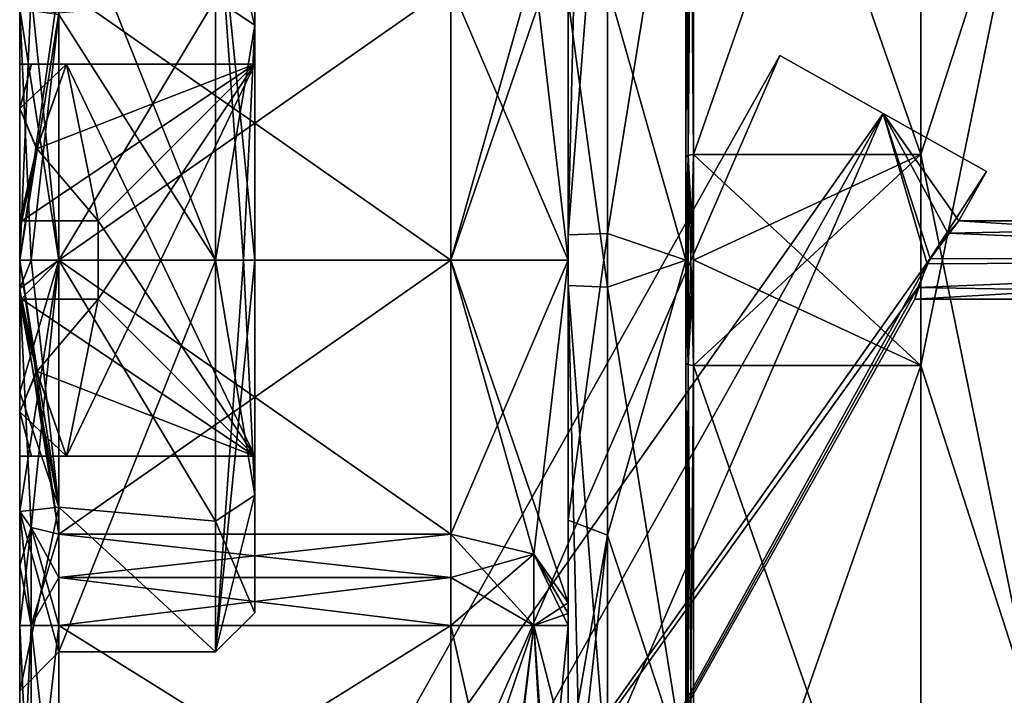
# Model space of a CAD drawing. Extents: x -23 to 700, y -1999 to -1.
# Tile 151 of 224: x -23.1 to -10.54, y -33.55 to -24.93. Entities that reach past the tile are written whole.
import ezdxf

# ---------------------------------------------------------------- set-up
doc = ezdxf.new("R2010")
doc.units = 0
doc.header["$LTSCALE"] = 5.485125
for name, color, linetype in [('1089', 7, 'CONTINUOUS'), ('1090', 7, 'CONTINUOUS'), ('1091', 7, 'CONTINUOUS'), ('1095', 7, 'CONTINUOUS'), ('1096', 7, 'CONTINUOUS'), ('1097', 7, 'CONTINUOUS'), ('1098', 7, 'CONTINUOUS'), ('1100', 7, 'CONTINUOUS'), ('1101', 7, 'CONTINUOUS'), ('1103', 7, 'CONTINUOUS'), ('1104', 7, 'CONTINUOUS'), ('1105', 7, 'CONTINUOUS'), ('1106', 7, 'CONTINUOUS'), ('1107', 7, 'CONTINUOUS'), ('1108', 7, 'CONTINUOUS'), ('1109', 7, 'CONTINUOUS'), ('1114', 7, 'CONTINUOUS'), ('1115', 7, 'CONTINUOUS'), ('1118', 7, 'CONTINUOUS'), ('1119', 7, 'CONTINUOUS'), ('1120', 7, 'CONTINUOUS'), ('1121', 7, 'CONTINUOUS'), ('1122', 7, 'CONTINUOUS'), ('1123', 7, 'CONTINUOUS'), ('1126', 7, 'CONTINUOUS'), ('1127', 7, 'CONTINUOUS'), ('1128', 7, 'CONTINUOUS'), ('1131', 7, 'CONTINUOUS'), ('1137', 7, 'CONTINUOUS'), ('1141', 7, 'CONTINUOUS'), ('1142', 7, 'CONTINUOUS'), ('1143', 7, 'CONTINUOUS'), ('1148', 7, 'CONTINUOUS'), ('1149', 7, 'CONTINUOUS'), ('1150', 7, 'CONTINUOUS'), ('1151', 7, 'CONTINUOUS'), ('1152', 7, 'CONTINUOUS'), ('1157', 7, 'CONTINUOUS'), ('1158', 7, 'CONTINUOUS'), ('1159', 7, 'CONTINUOUS'), ('1160', 7, 'CONTINUOUS'), ('1161', 7, 'CONTINUOUS'), ('1162', 7, 'CONTINUOUS'), ('1163', 7, 'CONTINUOUS'), ('1164', 7, 'CONTINUOUS'), ('1165', 7, 'CONTINUOUS'), ('1166', 7, 'CONTINUOUS'), ('1171', 7, 'CONTINUOUS'), ('1172', 7, 'CONTINUOUS'), ('1173', 7, 'CONTINUOUS'), ('1180', 7, 'CONTINUOUS'), ('1182', 7, 'CONTINUOUS'), ('1183', 7, 'CONTINUOUS'), ('1187', 7, 'CONTINUOUS'), ('1188', 7, 'CONTINUOUS'), ('1189', 7, 'CONTINUOUS'), ('1194', 7, 'CONTINUOUS'), ('1195', 7, 'CONTINUOUS')]:
    doc.layers.add(name, color=color, linetype=linetype)

msp = doc.modelspace()

# ---------------------------------------------------------------- linework, layer by layer
at = {"layer": '1089', "color": 7, "linetype": 'CONTINUOUS'}
for points in [[(-23.1, -31.898, 4.12), (-23.1, -31.206, 4.469), (-23.1, -33.5, -0.001), (-23.1, -31.898, 4.12)], [(-23.1, -31.206, -4.469), (-23.1, -31.898, -4.12), (-23.1, -33.5, -0.001), (-23.1, -31.206, -4.469)], [(-23.1, -32.664, 4), (-23.1, -31.898, 4.12), (-23.1, -33.5, -0.001), (-23.1, -32.664, 4)], [(-23.1, -31.898, -4.12), (-23.1, -32.664, -4), (-23.1, -33.5, -0.001), (-23.1, -31.898, -4.12)], [(-23.1, -35.782, 4), (-23.1, -32.664, 4), (-23.1, -35.782, -4), (-23.1, -35.782, 4)], [(-23.1, -35.782, -4), (-23.1, -32.664, 4), (-23.1, -33.5, -0.001), (-23.1, -35.782, -4)], [(-23.1, -32.664, -4), (-23.1, -35.782, -4), (-23.1, -33.5, -0.001), (-23.1, -32.664, -4)]]:
    msp.add_3dface(points, dxfattribs=at)
at = {"layer": '1090', "color": 7, "linetype": 'CONTINUOUS'}
for points in [[(-10.1, -22, -10.392), (-10.1, -34, -10.392), (-11.6, -26.653, -11.924), (-10.1, -22, -10.392)], [(-11.6, -22, -10.392), (-10.1, -22, -10.392), (-11.6, -26.653, -11.924), (-11.6, -22, -10.392)], [(-14.5, -26.653, -11.924), (-11.6, -26.653, -11.924), (-11.6, -29.347, -11.924), (-14.5, -26.653, -11.924)], [(-14.5, -27.998, -12), (-14.5, -26.653, -11.924), (-11.6, -29.347, -11.924), (-14.5, -27.998, -12)], [(-11.6, -26.653, -11.924), (-10.1, -34, -10.392), (-11.6, -29.347, -11.924), (-11.6, -26.653, -11.924)], [(-14.5, -29.347, -11.924), (-14.5, -27.998, -12), (-11.6, -29.347, -11.924), (-14.5, -29.347, -11.924)], [(-11.6, -29.347, -11.924), (-10.1, -34, -10.392), (-11.6, -34, -10.392), (-11.6, -29.347, -11.924)]]:
    msp.add_3dface(points, dxfattribs=at)
at = {"layer": '1091', "color": 7, "linetype": 'CONTINUOUS'}
for points in [[(-11.6, -26.653, 11.924), (-11.6, -29.347, 11.924), (-10.1, -22, 10.392), (-11.6, -26.653, 11.924)], [(-10.1, -22, 10.392), (-11.6, -29.347, 11.924), (-10.1, -34, 10.392), (-10.1, -22, 10.392)], [(-11.6, -22, 10.392), (-11.6, -26.653, 11.924), (-10.1, -22, 10.392), (-11.6, -22, 10.392)], [(-14.5, -29.347, 11.924), (-11.6, -29.347, 11.924), (-11.6, -26.653, 11.924), (-14.5, -29.347, 11.924)], [(-14.5, -28.002, 12), (-14.5, -29.347, 11.924), (-11.6, -26.653, 11.924), (-14.5, -28.002, 12)], [(-14.5, -26.653, 11.924), (-14.5, -28.002, 12), (-11.6, -26.653, 11.924), (-14.5, -26.653, 11.924)], [(-11.6, -29.347, 11.924), (-11.6, -34, 10.392), (-10.1, -34, 10.392), (-11.6, -29.347, 11.924)]]:
    msp.add_3dface(points, dxfattribs=at)
at = {"layer": '1095', "color": 7, "linetype": 'CONTINUOUS'}
for points in [[(-14.6, -21.459, 6.541), (-14.6, -28, 9.25), (-14.6, -18.414, 7.052), (-14.6, -21.459, 6.541)], [(-14.6, -18.414, 7.052), (-14.6, -28, 9.25), (-14.6, -29.315, 11.827), (-14.6, -18.414, 7.052)], [(-14.6, -26.685, 11.827), (-14.6, -18.414, 7.052), (-14.6, -29.315, 11.827), (-14.6, -26.685, 11.827)], [(-14.6, -28, -9.25), (-14.6, -21.459, -6.541), (-14.6, -18.415, -7.052), (-14.6, -28, -9.25)], [(-14.6, -26.685, -11.827), (-14.6, -28, -9.25), (-14.6, -18.415, -7.052), (-14.6, -26.685, -11.827)], [(-14.6, -37.586, -7.052), (-14.6, -28, -9.25), (-14.6, -26.685, -11.827), (-14.6, -37.586, -7.052)], [(-14.6, -29.315, -11.827), (-14.6, -37.586, -7.052), (-14.6, -26.685, -11.827), (-14.6, -29.315, -11.827)], [(-14.6, -27.999, -11.9), (-14.6, -29.315, -11.827), (-14.6, -26.685, -11.827), (-14.6, -27.999, -11.9)], [(-14.6, -28.001, 11.9), (-14.6, -26.685, 11.827), (-14.6, -29.315, 11.827), (-14.6, -28.001, 11.9)], [(-14.6, -34.541, -6.541), (-14.6, -28, -9.25), (-14.6, -37.586, -7.052), (-14.6, -34.541, -6.541)], [(-14.6, -28, 9.25), (-14.6, -34.541, 6.541), (-14.6, -37.586, 7.052), (-14.6, -28, 9.25)], [(-14.6, -29.315, 11.827), (-14.6, -28, 9.25), (-14.6, -37.586, 7.052), (-14.6, -29.315, 11.827)]]:
    msp.add_3dface(points, dxfattribs=at)
at = {"layer": '1096', "color": 7, "linetype": 'CONTINUOUS'}
for points in [[(-15.6, -27.661, 9.244), (-14.6, -21.459, 6.541), (-15.6, -21.267, 6.343), (-15.6, -27.661, 9.244)], [(-14.6, -28, 9.25), (-14.6, -21.459, 6.541), (-15.6, -27.661, 9.244), (-14.6, -28, 9.25)], [(-15.6, -31.51, 8.558), (-14.6, -28, 9.25), (-15.6, -27.661, 9.244), (-15.6, -31.51, 8.558)], [(-14.6, -34.541, 6.541), (-14.6, -28, 9.25), (-15.6, -31.51, 8.558), (-14.6, -34.541, 6.541)], [(-15.6, -34.733, 6.343), (-14.6, -34.541, 6.541), (-15.6, -31.51, 8.558), (-15.6, -34.733, 6.343)]]:
    msp.add_3dface(points, dxfattribs=at)
at = {"layer": '1097', "color": 7, "linetype": 'CONTINUOUS'}
for points in [[(-14.6, -21.459, -6.541), (-14.6, -28, -9.25), (-15.6, -24.492, -8.559), (-14.6, -21.459, -6.541)], [(-15.6, -24.492, -8.559), (-14.6, -28, -9.25), (-15.6, -28.344, -9.244), (-15.6, -24.492, -8.559)], [(-14.6, -28, -9.25), (-14.6, -34.541, -6.541), (-15.6, -28.344, -9.244), (-14.6, -28, -9.25)], [(-15.6, -28.344, -9.244), (-14.6, -34.541, -6.541), (-15.6, -34.733, -6.343), (-15.6, -28.344, -9.244)]]:
    msp.add_3dface(points, dxfattribs=at)
at = {"layer": '1098', "color": 7, "linetype": 'CONTINUOUS'}
for points in [[(-11.6, -18.347, -7.128), (-11.6, -22, -10.392), (-11.6, -26.653, -11.924), (-11.6, -18.347, -7.128)], [(-11.6, -26.653, 11.924), (-11.6, -22, 10.392), (-11.6, -18.347, 7.128), (-11.6, -26.653, 11.924)], [(-11.6, -29.347, -11.924), (-11.6, -34, -10.392), (-11.6, -37.653, -7.128), (-11.6, -29.347, -11.924)], [(-11.6, -37.653, 7.128), (-11.6, -34, 10.392), (-11.6, -29.347, 11.924), (-11.6, -37.653, 7.128)]]:
    msp.add_3dface(points, dxfattribs=at)
at = {"layer": '1100', "color": 7, "linetype": 'CONTINUOUS'}
for points in [[(-14.5, -37.653, -7.128), (-14.5, -29.347, -11.924), (-11.6, -37.653, -7.128), (-14.5, -37.653, -7.128)], [(-14.5, -29.347, -11.924), (-11.6, -29.347, -11.924), (-11.6, -37.653, -7.128), (-14.5, -29.347, -11.924)]]:
    msp.add_3dface(points, dxfattribs=at)
at = {"layer": '1101', "color": 7, "linetype": 'CONTINUOUS'}
for points in [[(-14.5, -18.347, -7.128), (-11.6, -18.347, -7.128), (-11.6, -26.653, -11.924), (-14.5, -18.347, -7.128)], [(-14.5, -18.347, -7.128), (-11.6, -26.653, -11.924), (-14.5, -26.653, -11.924), (-14.5, -18.347, -7.128)]]:
    msp.add_3dface(points, dxfattribs=at)
at = {"layer": '1103', "color": 7, "linetype": 'CONTINUOUS'}
for points in [[(-14.5, -26.653, 11.924), (-11.6, -26.653, 11.924), (-11.6, -18.347, 7.128), (-14.5, -26.653, 11.924)], [(-14.5, -26.653, 11.924), (-11.6, -18.347, 7.128), (-14.5, -18.347, 7.128), (-14.5, -26.653, 11.924)]]:
    msp.add_3dface(points, dxfattribs=at)
at = {"layer": '1104', "color": 7, "linetype": 'CONTINUOUS'}
for points in [[(-14.5, -37.653, 7.128), (-11.6, -37.653, 7.128), (-11.6, -29.347, 11.924), (-14.5, -37.653, 7.128)], [(-14.5, -37.653, 7.128), (-11.6, -29.347, 11.924), (-14.5, -29.347, 11.924), (-14.5, -37.653, 7.128)]]:
    msp.add_3dface(points, dxfattribs=at)
at = {"layer": '1105', "color": 7, "linetype": 'CONTINUOUS'}
for points in [[(-16.1, -23.628, 6.094), (-16.1, -28, 7.5), (-16.1, -21.631, 6), (-16.1, -23.628, 6.094)], [(-16.1, -21.631, 6), (-16.1, -28, 7.5), (-16.1, -27.679, 8.744), (-16.1, -21.631, 6)], [(-16.1, -28, -7.5), (-16.1, -23.628, -6.094), (-16.1, -24.682, -8.097), (-16.1, -28, -7.5)], [(-16.1, -28.326, -8.744), (-16.1, -28, -7.5), (-16.1, -24.682, -8.097), (-16.1, -28.326, -8.744)], [(-16.1, -27.679, 8.744), (-16.1, -28, 7.5), (-16.1, -31.32, 8.096), (-16.1, -27.679, 8.744)], [(-16.1, -32.372, -6.094), (-16.1, -28, -7.5), (-16.1, -34.369, -6), (-16.1, -32.372, -6.094)], [(-16.1, -34.369, -6), (-16.1, -28, -7.5), (-16.1, -28.326, -8.744), (-16.1, -34.369, -6)], [(-16.1, -28, 7.5), (-16.1, -32.372, 6.094), (-16.1, -31.32, 8.096), (-16.1, -28, 7.5)], [(-16.1, -32.664, 6), (-16.1, -34.369, 6), (-16.1, -31.32, 8.096), (-16.1, -32.664, 6)], [(-16.1, -32.511, 6.024), (-16.1, -32.664, 6), (-16.1, -31.32, 8.096), (-16.1, -32.511, 6.024)], [(-16.1, -32.372, 6.094), (-16.1, -32.511, 6.024), (-16.1, -31.32, 8.096), (-16.1, -32.372, 6.094)], [(-16.1, -32.511, -6.024), (-16.1, -32.372, -6.094), (-16.1, -34.369, -6), (-16.1, -32.511, -6.024)], [(-16.1, -32.664, -6), (-16.1, -32.511, -6.024), (-16.1, -34.369, -6), (-16.1, -32.664, -6)]]:
    msp.add_3dface(points, dxfattribs=at)
at = {"layer": '1106', "color": 7, "linetype": 'CONTINUOUS'}
for points in [[(-22.6, -32.664, 4.5), (-22.6, -35.782, 4.5), (-17.6, -35.782, 4.5), (-22.6, -32.664, 4.5)], [(-17.6, -32.664, 4.5), (-22.6, -32.664, 4.5), (-17.6, -35.782, 4.5), (-17.6, -32.664, 4.5)]]:
    msp.add_3dface(points, dxfattribs=at)
at = {"layer": '1107', "color": 7, "linetype": 'CONTINUOUS'}
for points in [[(-22.6, -35.782, -4.5), (-22.6, -32.664, -4.5), (-17.6, -32.664, -4.5), (-22.6, -35.782, -4.5)], [(-17.6, -35.782, -4.5), (-22.6, -35.782, -4.5), (-17.6, -32.664, -4.5), (-17.6, -35.782, -4.5)]]:
    msp.add_3dface(points, dxfattribs=at)
at = {"layer": '1108', "color": 7, "linetype": 'CONTINUOUS'}
for points in [[(-22.6, -32.051, -4.596), (-22.6, -31.498, -4.875), (-17.6, -32.051, -4.596), (-22.6, -32.051, -4.596)], [(-17.6, -32.051, -4.596), (-22.6, -31.498, -4.875), (-17.6, -31.498, -4.875), (-17.6, -32.051, -4.596)], [(-17.6, -32.664, -4.5), (-22.6, -32.664, -4.5), (-22.6, -32.051, -4.596), (-17.6, -32.664, -4.5)], [(-17.6, -32.664, -4.5), (-22.6, -32.051, -4.596), (-17.6, -32.051, -4.596), (-17.6, -32.664, -4.5)]]:
    msp.add_3dface(points, dxfattribs=at)
at = {"layer": '1109', "color": 7, "linetype": 'CONTINUOUS'}
for points in [[(-22.6, -28, -6), (-22.6, -24.502, -4.875), (-17.6, -28, -6), (-22.6, -28, -6)], [(-17.6, -28, -6), (-22.6, -24.502, -4.875), (-17.6, -24.502, -4.875), (-17.6, -28, -6)], [(-17.6, -31.498, -4.875), (-22.6, -31.498, -4.875), (-22.6, -28, -6), (-17.6, -31.498, -4.875)], [(-17.6, -31.498, -4.875), (-22.6, -28, -6), (-17.6, -28, -6), (-17.6, -31.498, -4.875)]]:
    msp.add_3dface(points, dxfattribs=at)
at = {"layer": '1114', "color": 7, "linetype": 'CONTINUOUS'}
for points in [[(-17.6, -24.502, 4.875), (-22.6, -24.502, 4.875), (-22.6, -28, 6), (-17.6, -24.502, 4.875)], [(-17.6, -24.502, 4.875), (-22.6, -28, 6), (-17.6, -28, 6), (-17.6, -24.502, 4.875)], [(-22.6, -28, 6), (-22.6, -31.498, 4.875), (-17.6, -28, 6), (-22.6, -28, 6)], [(-17.6, -28, 6), (-22.6, -31.498, 4.875), (-17.6, -31.498, 4.875), (-17.6, -28, 6)]]:
    msp.add_3dface(points, dxfattribs=at)
at = {"layer": '1115', "color": 7, "linetype": 'CONTINUOUS'}
for points in [[(-17.6, -31.498, 4.875), (-22.6, -31.498, 4.875), (-22.6, -32.051, 4.596), (-17.6, -31.498, 4.875)], [(-17.6, -31.498, 4.875), (-22.6, -32.051, 4.596), (-17.6, -32.052, 4.596), (-17.6, -31.498, 4.875)], [(-22.6, -32.051, 4.596), (-22.6, -32.664, 4.5), (-17.6, -32.052, 4.596), (-22.6, -32.051, 4.596)], [(-22.6, -32.664, 4.5), (-17.6, -32.664, 4.5), (-17.6, -32.052, 4.596), (-22.6, -32.664, 4.5)]]:
    msp.add_3dface(points, dxfattribs=at)
at = {"layer": '1118', "color": 7, "linetype": 'CONTINUOUS'}
for points in [[(-16.1, -28, 7.5), (-16.1, -23.628, 6.094), (-17.6, -28, 6), (-16.1, -28, 7.5)], [(-17.6, -28, 6), (-16.1, -23.628, 6.094), (-16.539, -24.246, 5.232), (-17.6, -28, 6)], [(-17.6, -24.502, 4.875), (-17.6, -28, 6), (-16.539, -24.246, 5.232), (-17.6, -24.502, 4.875)], [(-16.1, -28, 7.5), (-17.6, -28, 6), (-17.6, -31.498, 4.875), (-16.1, -28, 7.5)], [(-16.1, -28, 7.5), (-17.6, -31.498, 4.875), (-16.539, -31.754, 5.232), (-16.1, -28, 7.5)], [(-16.1, -32.372, 6.094), (-16.1, -28, 7.5), (-16.539, -31.754, 5.232), (-16.1, -32.372, 6.094)]]:
    msp.add_3dface(points, dxfattribs=at)
at = {"layer": '1119', "color": 7, "linetype": 'CONTINUOUS'}
for points in [[(-17.6, -31.498, 4.875), (-17.6, -32.052, 4.596), (-16.539, -32.664, 4.939), (-17.6, -31.498, 4.875)], [(-16.539, -31.754, 5.232), (-17.6, -31.498, 4.875), (-16.539, -32.664, 4.939), (-16.539, -31.754, 5.232)], [(-16.1, -32.664, 6), (-16.1, -32.511, 6.024), (-16.539, -31.754, 5.232), (-16.1, -32.664, 6)], [(-16.1, -32.664, 6), (-16.539, -31.754, 5.232), (-16.539, -32.664, 4.939), (-16.1, -32.664, 6)], [(-16.1, -32.511, 6.024), (-16.1, -32.372, 6.094), (-16.539, -31.754, 5.232), (-16.1, -32.511, 6.024)], [(-17.6, -32.052, 4.596), (-17.6, -32.664, 4.5), (-16.539, -32.664, 4.939), (-17.6, -32.052, 4.596)]]:
    msp.add_3dface(points, dxfattribs=at)
at = {"layer": '1120', "color": 7, "linetype": 'CONTINUOUS'}
for points in [[(-17.6, -32.664, 4.5), (-17.6, -35.782, 4.5), (-16.919, -35.666, 4.663), (-17.6, -32.664, 4.5)], [(-16.539, -32.664, 4.939), (-17.6, -32.664, 4.5), (-16.919, -35.666, 4.663), (-16.539, -32.664, 4.939)], [(-16.384, -35.297, 5.122), (-16.539, -32.664, 4.939), (-16.919, -35.666, 4.663), (-16.384, -35.297, 5.122)], [(-16.1, -34.369, 6), (-16.1, -32.664, 6), (-16.539, -32.664, 4.939), (-16.1, -34.369, 6)], [(-16.1, -34.369, 6), (-16.539, -32.664, 4.939), (-16.384, -35.297, 5.122), (-16.1, -34.369, 6)]]:
    msp.add_3dface(points, dxfattribs=at)
at = {"layer": '1121', "color": 7, "linetype": 'CONTINUOUS'}
for points in [[(-17.6, -35.782, -4.5), (-17.6, -32.664, -4.5), (-16.539, -32.664, -4.939), (-17.6, -35.782, -4.5)], [(-17.6, -35.782, -4.5), (-16.539, -32.664, -4.939), (-16.891, -35.655, -4.678), (-17.6, -35.782, -4.5)], [(-16.891, -35.655, -4.678), (-16.539, -32.664, -4.939), (-16.356, -35.261, -5.162), (-16.891, -35.655, -4.678)], [(-16.539, -32.664, -4.939), (-16.1, -32.664, -6), (-16.356, -35.261, -5.162), (-16.539, -32.664, -4.939)], [(-16.1, -32.664, -6), (-16.1, -34.369, -6), (-16.356, -35.261, -5.162), (-16.1, -32.664, -6)]]:
    msp.add_3dface(points, dxfattribs=at)
at = {"layer": '1122', "color": 7, "linetype": 'CONTINUOUS'}
for points in [[(-17.6, -32.051, -4.596), (-17.6, -31.498, -4.875), (-16.539, -31.754, -5.232), (-17.6, -32.051, -4.596)], [(-17.6, -32.664, -4.5), (-17.6, -32.051, -4.596), (-16.539, -31.754, -5.232), (-17.6, -32.664, -4.5)], [(-16.539, -32.664, -4.939), (-17.6, -32.664, -4.5), (-16.539, -31.754, -5.232), (-16.539, -32.664, -4.939)], [(-16.1, -32.372, -6.094), (-16.539, -32.664, -4.939), (-16.539, -31.754, -5.232), (-16.1, -32.372, -6.094)], [(-16.1, -32.372, -6.094), (-16.1, -32.511, -6.024), (-16.539, -32.664, -4.939), (-16.1, -32.372, -6.094)], [(-16.1, -32.511, -6.024), (-16.1, -32.664, -6), (-16.539, -32.664, -4.939), (-16.1, -32.511, -6.024)]]:
    msp.add_3dface(points, dxfattribs=at)
at = {"layer": '1123', "color": 7, "linetype": 'CONTINUOUS'}
for points in [[(-16.1, -23.628, -6.094), (-16.1, -28, -7.5), (-16.539, -24.246, -5.232), (-16.1, -23.628, -6.094)], [(-16.1, -28, -7.5), (-17.6, -24.502, -4.875), (-16.539, -24.246, -5.232), (-16.1, -28, -7.5)], [(-16.1, -28, -7.5), (-17.6, -28, -6), (-17.6, -24.502, -4.875), (-16.1, -28, -7.5)], [(-16.1, -28, -7.5), (-16.1, -32.372, -6.094), (-17.6, -28, -6), (-16.1, -28, -7.5)], [(-17.6, -28, -6), (-16.1, -32.372, -6.094), (-16.539, -31.754, -5.232), (-17.6, -28, -6)], [(-17.6, -31.498, -4.875), (-17.6, -28, -6), (-16.539, -31.754, -5.232), (-17.6, -31.498, -4.875)]]:
    msp.add_3dface(points, dxfattribs=at)
at = {"layer": '1126', "color": 7, "linetype": 'CONTINUOUS'}
for points in [[(-20.1, -23.5, 0.006), (-20.1, -25.001, -3.355), (-20.1, -25.5, -2.5), (-20.1, -23.5, 0.006)], [(-20.1, -25.01, 3.363), (-20.1, -23.5, 0.006), (-20.1, -25.5, 2.5), (-20.1, -25.01, 3.363)], [(-20.1, -25.5, 2.5), (-20.1, -23.5, 0.006), (-20.1, -25.5, -2.5), (-20.1, -25.5, 2.5)], [(-20.1, -25.001, -3.355), (-20.1, -28, -4.5), (-20.1, -30.99, -3.363), (-20.1, -25.001, -3.355)], [(-20.1, -25.001, -3.355), (-20.1, -30.99, -3.363), (-20.1, -30.5, -2.5), (-20.1, -25.001, -3.355)], [(-20.1, -25.5, -2.5), (-20.1, -25.001, -3.355), (-20.1, -30.5, -2.5), (-20.1, -25.5, -2.5)], [(-20.1, -28, 4.5), (-20.1, -25.01, 3.363), (-20.1, -30.999, 3.355), (-20.1, -28, 4.5)], [(-20.1, -30.999, 3.355), (-20.1, -25.01, 3.363), (-20.1, -25.5, 2.5), (-20.1, -30.999, 3.355)], [(-20.1, -30.999, 3.355), (-20.1, -25.5, 2.5), (-20.1, -30.5, 2.5), (-20.1, -30.999, 3.355)], [(-20.1, -32.5, -0.006), (-20.1, -30.999, 3.355), (-20.1, -30.5, 2.5), (-20.1, -32.5, -0.006)], [(-20.1, -30.99, -3.363), (-20.1, -32.5, -0.006), (-20.1, -30.5, -2.5), (-20.1, -30.99, -3.363)], [(-20.1, -30.5, -2.5), (-20.1, -32.5, -0.006), (-20.1, -30.5, 2.5), (-20.1, -30.5, -2.5)]]:
    msp.add_3dface(points, dxfattribs=at)
at = {"layer": '1127', "color": 7, "linetype": 'CONTINUOUS'}
for points in [[(-22.6, -31.151, 3.882), (-22.6, -28, 5), (-20.6, -31.333, 3.727), (-22.6, -31.151, 3.882)], [(-20.6, -31.333, 3.727), (-22.6, -28, 5), (-20.6, -28, 5), (-20.6, -31.333, 3.727)], [(-22.6, -28, -5), (-22.6, -33, -0.012), (-20.6, -28, -5), (-22.6, -28, -5)], [(-20.6, -28, -5), (-22.6, -33, -0.012), (-20.6, -33, -0.007), (-20.6, -28, -5)], [(-22.6, -33, -0.012), (-22.6, -31.151, 3.882), (-20.6, -33, -0.007), (-22.6, -33, -0.012)], [(-20.6, -33, -0.007), (-22.6, -31.151, 3.882), (-20.6, -31.333, 3.727), (-20.6, -33, -0.007)]]:
    msp.add_3dface(points, dxfattribs=at)
at = {"layer": '1128', "color": 7, "linetype": 'CONTINUOUS'}
for points in [[(-22.6, -23, 0.012), (-20.6, -28, 5), (-22.6, -24.865, 3.895), (-22.6, -23, 0.012)], [(-20.6, -28, 5), (-22.6, -23, 0.012), (-20.6, -23, 0.007), (-20.6, -28, 5)], [(-22.6, -28, -5), (-20.6, -28, -5), (-20.6, -24.667, -3.727), (-22.6, -28, -5)], [(-22.6, -24.849, -3.882), (-22.6, -28, -5), (-20.6, -24.667, -3.727), (-22.6, -24.849, -3.882)], [(-20.6, -28, 5), (-22.6, -28, 5), (-22.6, -24.865, 3.895), (-20.6, -28, 5)]]:
    msp.add_3dface(points, dxfattribs=at)
at = {"layer": '1131', "color": 7, "linetype": 'CONTINUOUS'}
for points in [[(-15.6, -27.661, 9.244), (-15.6, -21.267, 6.343), (-16.1, -27.679, 8.744), (-15.6, -27.661, 9.244)], [(-16.1, -27.679, 8.744), (-15.6, -21.267, 6.343), (-15.954, -21.374, 6.242), (-16.1, -27.679, 8.744)], [(-16.1, -21.631, 6), (-16.1, -27.679, 8.744), (-15.954, -21.374, 6.242), (-16.1, -21.631, 6)], [(-15.6, -31.51, 8.558), (-15.6, -27.661, 9.244), (-16.1, -31.32, 8.096), (-15.6, -31.51, 8.558)], [(-15.6, -27.661, 9.244), (-16.1, -27.679, 8.744), (-16.1, -31.32, 8.096), (-15.6, -27.661, 9.244)], [(-16.1, -34.369, 6), (-15.6, -31.51, 8.558), (-16.1, -31.32, 8.096), (-16.1, -34.369, 6)], [(-15.6, -31.51, 8.558), (-16.1, -34.369, 6), (-15.954, -34.626, 6.242), (-15.6, -31.51, 8.558)], [(-15.6, -34.733, 6.343), (-15.6, -31.51, 8.558), (-15.954, -34.626, 6.242), (-15.6, -34.733, 6.343)]]:
    msp.add_3dface(points, dxfattribs=at)
at = {"layer": '1137', "color": 7, "linetype": 'CONTINUOUS'}
for points in [[(-15.6, -24.492, -8.559), (-15.6, -28.344, -9.244), (-16.1, -24.682, -8.097), (-15.6, -24.492, -8.559)], [(-15.6, -28.344, -9.244), (-16.1, -28.326, -8.744), (-16.1, -24.682, -8.097), (-15.6, -28.344, -9.244)], [(-15.6, -28.344, -9.244), (-15.6, -34.733, -6.343), (-16.1, -28.326, -8.744), (-15.6, -28.344, -9.244)], [(-16.1, -28.326, -8.744), (-15.6, -34.733, -6.343), (-15.954, -34.626, -6.242), (-16.1, -28.326, -8.744)], [(-16.1, -34.369, -6), (-16.1, -28.326, -8.744), (-15.954, -34.626, -6.242), (-16.1, -34.369, -6)]]:
    msp.add_3dface(points, dxfattribs=at)
at = {"layer": '1141', "color": 7, "linetype": 'CONTINUOUS'}
for points in [[(-23.1, -35.782, -4), (-23.1, -32.664, -4), (-22.954, -32.664, -4.354), (-23.1, -35.782, -4)], [(-23.1, -35.782, -4), (-22.954, -32.664, -4.354), (-22.954, -35.782, -4.353), (-23.1, -35.782, -4)], [(-22.6, -32.664, -4.5), (-22.6, -35.782, -4.5), (-22.954, -35.782, -4.353), (-22.6, -32.664, -4.5)], [(-22.954, -32.664, -4.354), (-22.6, -32.664, -4.5), (-22.954, -35.782, -4.353), (-22.954, -32.664, -4.354)]]:
    msp.add_3dface(points, dxfattribs=at)
at = {"layer": '1142', "color": 7, "linetype": 'CONTINUOUS'}
for points in [[(-23.1, -31.898, -4.12), (-23.1, -31.206, -4.469), (-22.954, -31.412, -4.756), (-23.1, -31.898, -4.12)], [(-23.1, -32.664, -4), (-23.1, -31.898, -4.12), (-22.954, -31.412, -4.756), (-23.1, -32.664, -4)], [(-22.954, -32.664, -4.354), (-23.1, -32.664, -4), (-22.954, -31.412, -4.756), (-22.954, -32.664, -4.354)], [(-22.6, -31.498, -4.875), (-22.954, -32.664, -4.354), (-22.954, -31.412, -4.756), (-22.6, -31.498, -4.875)], [(-22.6, -31.498, -4.875), (-22.6, -32.051, -4.596), (-22.954, -32.664, -4.354), (-22.6, -31.498, -4.875)], [(-22.6, -32.051, -4.596), (-22.6, -32.664, -4.5), (-22.954, -32.664, -4.354), (-22.6, -32.051, -4.596)]]:
    msp.add_3dface(points, dxfattribs=at)
at = {"layer": '1143', "color": 7, "linetype": 'CONTINUOUS'}
for points in [[(-22.6, -28, 6), (-22.6, -24.502, 4.875), (-23.1, -28, 5.5), (-22.6, -28, 6)], [(-23.1, -28, 5.5), (-22.6, -24.502, 4.875), (-22.954, -24.588, 4.756), (-23.1, -28, 5.5)], [(-22.6, -28, -6), (-23.1, -24.794, -4.469), (-22.954, -24.588, -4.756), (-22.6, -28, -6)], [(-23.1, -24.794, 4.469), (-23.1, -28, 5.5), (-22.954, -24.588, 4.756), (-23.1, -24.794, 4.469)], [(-22.6, -24.502, -4.875), (-22.6, -28, -6), (-22.954, -24.588, -4.756), (-22.6, -24.502, -4.875)], [(-23.1, -24.794, -4.469), (-22.6, -28, -6), (-23.1, -28, -5.5), (-23.1, -24.794, -4.469)], [(-22.6, -24.849, -3.882), (-23.1, -24.794, -4.469), (-23.1, -28, -5.5), (-22.6, -24.849, -3.882)], [(-22.6, -28, 5), (-23.1, -24.794, 4.469), (-22.6, -24.865, 3.895), (-22.6, -28, 5)], [(-23.1, -24.794, 4.469), (-22.6, -28, 5), (-22.954, -28, 5.146), (-23.1, -24.794, 4.469)], [(-23.1, -24.794, 4.469), (-22.954, -28, 5.146), (-23.1, -28, 5.5), (-23.1, -24.794, 4.469)], [(-22.6, -24.849, -3.882), (-23.1, -28, -5.5), (-22.954, -28, -5.146), (-22.6, -24.849, -3.882)], [(-22.6, -28, -5), (-22.6, -24.849, -3.882), (-22.954, -28, -5.146), (-22.6, -28, -5)], [(-23.1, -31.206, 4.469), (-22.6, -28, 6), (-23.1, -28.516, 5.476), (-23.1, -31.206, 4.469)], [(-22.6, -28, 6), (-23.1, -31.206, 4.469), (-22.954, -31.412, 4.756), (-22.6, -28, 6)], [(-22.6, -28, -6), (-22.6, -31.498, -4.875), (-23.1, -28, -5.5), (-22.6, -28, -6)], [(-22.6, -31.498, -4.875), (-23.1, -28.363, -5.488), (-23.1, -28, -5.5), (-22.6, -31.498, -4.875)], [(-22.6, -28, 6), (-23.1, -28, 5.5), (-23.1, -28.516, 5.476), (-22.6, -28, 6)], [(-22.6, -31.498, 4.875), (-22.6, -28, 6), (-22.954, -31.412, 4.756), (-22.6, -31.498, 4.875)], [(-23.1, -31.206, -4.469), (-23.1, -29.684, -5.236), (-23.1, -28.363, -5.488), (-23.1, -31.206, -4.469)], [(-23.1, -31.206, -4.469), (-23.1, -28.363, -5.488), (-22.954, -31.412, -4.756), (-23.1, -31.206, -4.469)], [(-23.1, -28.363, -5.488), (-22.6, -31.498, -4.875), (-22.954, -31.412, -4.756), (-23.1, -28.363, -5.488)], [(-23.1, -31.206, 4.469), (-23.1, -28.516, 5.476), (-23.1, -29.684, 5.236), (-23.1, -31.206, 4.469)]]:
    msp.add_3dface(points, dxfattribs=at)
at = {"layer": '1148', "color": 7, "linetype": 'CONTINUOUS'}
for points in [[(-23.1, -31.206, 4.469), (-23.1, -31.898, 4.12), (-22.954, -32.664, 4.354), (-23.1, -31.206, 4.469)], [(-22.954, -31.412, 4.756), (-23.1, -31.206, 4.469), (-22.954, -32.664, 4.354), (-22.954, -31.412, 4.756)], [(-22.6, -32.664, 4.5), (-22.6, -32.051, 4.596), (-22.954, -31.412, 4.756), (-22.6, -32.664, 4.5)], [(-22.6, -32.664, 4.5), (-22.954, -31.412, 4.756), (-22.954, -32.664, 4.354), (-22.6, -32.664, 4.5)], [(-22.6, -32.051, 4.596), (-22.6, -31.498, 4.875), (-22.954, -31.412, 4.756), (-22.6, -32.051, 4.596)], [(-23.1, -31.898, 4.12), (-23.1, -32.664, 4), (-22.954, -32.664, 4.354), (-23.1, -31.898, 4.12)]]:
    msp.add_3dface(points, dxfattribs=at)
at = {"layer": '1149', "color": 7, "linetype": 'CONTINUOUS'}
for points in [[(-23.1, -32.664, 4), (-23.1, -35.782, 4), (-22.954, -35.782, 4.353), (-23.1, -32.664, 4)], [(-22.954, -32.664, 4.354), (-23.1, -32.664, 4), (-22.954, -35.782, 4.353), (-22.954, -32.664, 4.354)], [(-22.6, -35.782, 4.5), (-22.6, -32.664, 4.5), (-22.954, -32.664, 4.354), (-22.6, -35.782, 4.5)], [(-22.6, -35.782, 4.5), (-22.954, -32.664, 4.354), (-22.954, -35.782, 4.353), (-22.6, -35.782, 4.5)]]:
    msp.add_3dface(points, dxfattribs=at)
at = {"layer": '1150', "color": 7, "linetype": 'CONTINUOUS'}
for points in [[(-23.1, -31.206, -4.469), (-22.6, -33, -0.012), (-22.6, -28, -5), (-23.1, -31.206, -4.469)], [(-23.1, -31.206, -4.469), (-22.6, -28, -5), (-23.1, -29.684, -5.236), (-23.1, -31.206, -4.469)], [(-22.954, -28, 5.146), (-22.6, -31.151, 3.882), (-23.1, -28, 5.5), (-22.954, -28, 5.146)], [(-23.1, -28, 5.5), (-22.6, -31.151, 3.882), (-23.1, -28.516, 5.476), (-23.1, -28, 5.5)], [(-23.1, -29.684, -5.236), (-22.6, -28, -5), (-23.1, -28.363, -5.488), (-23.1, -29.684, -5.236)], [(-23.1, -28.363, -5.488), (-22.6, -28, -5), (-22.954, -28, -5.146), (-23.1, -28.363, -5.488)], [(-23.1, -28, -5.5), (-23.1, -28.363, -5.488), (-22.954, -28, -5.146), (-23.1, -28, -5.5)], [(-22.6, -28, 5), (-22.6, -31.151, 3.882), (-22.954, -28, 5.146), (-22.6, -28, 5)], [(-23.1, -28.516, 5.476), (-22.6, -31.151, 3.882), (-23.1, -29.684, 5.236), (-23.1, -28.516, 5.476)], [(-22.6, -31.151, 3.882), (-23.1, -31.206, 4.469), (-23.1, -29.684, 5.236), (-22.6, -31.151, 3.882)], [(-23.1, -33.5, -0.001), (-23.1, -31.206, 4.469), (-22.6, -31.151, 3.882), (-23.1, -33.5, -0.001)], [(-23.1, -33.5, -0.001), (-22.6, -31.151, 3.882), (-22.6, -33, -0.012), (-23.1, -33.5, -0.001)], [(-23.1, -31.206, -4.469), (-23.1, -33.5, -0.001), (-22.6, -33, -0.012), (-23.1, -31.206, -4.469)]]:
    msp.add_3dface(points, dxfattribs=at)
at = {"layer": '1151', "color": 7, "linetype": 'CONTINUOUS'}
for points in [[(-20.1, -30.99, -3.363), (-20.1, -28, -4.5), (-20.6, -33, -0.007), (-20.1, -30.99, -3.363)], [(-20.6, -33, -0.007), (-20.1, -28, -4.5), (-20.246, -28, -4.854), (-20.6, -33, -0.007)], [(-20.1, -30.999, 3.355), (-20.6, -31.333, 3.727), (-20.6, -28, 5), (-20.1, -30.999, 3.355)], [(-20.1, -30.999, 3.355), (-20.6, -28, 5), (-20.246, -28, 4.854), (-20.1, -30.999, 3.355)], [(-20.6, -28, -5), (-20.6, -33, -0.007), (-20.246, -28, -4.854), (-20.6, -28, -5)], [(-20.1, -28, 4.5), (-20.1, -30.999, 3.355), (-20.246, -28, 4.854), (-20.1, -28, 4.5)], [(-20.1, -32.5, -0.006), (-20.1, -30.99, -3.363), (-20.6, -33, -0.007), (-20.1, -32.5, -0.006)], [(-20.1, -30.999, 3.355), (-20.1, -32.5, -0.006), (-20.6, -31.333, 3.727), (-20.1, -30.999, 3.355)], [(-20.1, -32.5, -0.006), (-20.6, -33, -0.007), (-20.6, -31.333, 3.727), (-20.1, -32.5, -0.006)]]:
    msp.add_3dface(points, dxfattribs=at)
at = {"layer": '1152', "color": 7, "linetype": 'CONTINUOUS'}
for points in [[(-20.1, -23.5, 0.006), (-20.1, -25.01, 3.363), (-20.6, -23, 0.007), (-20.1, -23.5, 0.006)], [(-20.1, -25.01, 3.363), (-20.1, -28, 4.5), (-20.6, -23, 0.007), (-20.1, -25.01, 3.363)], [(-20.6, -23, 0.007), (-20.1, -28, 4.5), (-20.246, -28, 4.854), (-20.6, -23, 0.007)], [(-20.6, -28, 5), (-20.6, -23, 0.007), (-20.246, -28, 4.854), (-20.6, -28, 5)], [(-20.1, -25.001, -3.355), (-20.1, -23.5, 0.006), (-20.6, -24.667, -3.727), (-20.1, -25.001, -3.355)], [(-20.6, -28, -5), (-20.1, -25.001, -3.355), (-20.6, -24.667, -3.727), (-20.6, -28, -5)], [(-20.1, -25.001, -3.355), (-20.6, -28, -5), (-20.246, -28, -4.854), (-20.1, -25.001, -3.355)], [(-20.1, -28, -4.5), (-20.1, -25.001, -3.355), (-20.246, -28, -4.854), (-20.1, -28, -4.5)]]:
    msp.add_3dface(points, dxfattribs=at)
at = {"layer": '1157', "color": 7, "linetype": 'CONTINUOUS'}
for points in [[(-23.1, -26.064, 1.581), (-23.1, -25.5), (-23.1, -26.064, -1.581), (-23.1, -26.064, 1.581)], [(-23.1, -27.5, 2.449), (-23.1, -26.064, 1.581), (-23.1, -27.5, -2.449), (-23.1, -27.5, 2.449)], [(-23.1, -27.5, -2.449), (-23.1, -26.064, 1.581), (-23.1, -26.064, -1.581), (-23.1, -27.5, -2.449)], [(-23.1, -28.5, 2.449), (-23.1, -28.5, -2.449), (-23.1, -29.936, -1.581), (-23.1, -28.5, 2.449)], [(-23.1, -29.936, 1.581), (-23.1, -28.5, 2.449), (-23.1, -29.936, -1.581), (-23.1, -29.936, 1.581)], [(-23.1, -30.5), (-23.1, -29.936, 1.581), (-23.1, -29.936, -1.581), (-23.1, -30.5)]]:
    msp.add_3dface(points, dxfattribs=at)
at = {"layer": '1158', "color": 7, "linetype": 'CONTINUOUS'}
for points in [[(-23.1, -25.5), (-20.1, -25.5, -2.5), (-22.948, -25.5, -1.179), (-23.1, -25.5)], [(-20.1, -25.5, -2.5), (-23.1, -25.5), (-22.948, -25.5, 1.178), (-20.1, -25.5, -2.5)], [(-22.948, -25.5, -1.179), (-20.1, -25.5, -2.5), (-22.502, -25.5, -2.5), (-22.948, -25.5, -1.179)], [(-22.502, -25.5, 2.5), (-20.1, -25.5, -2.5), (-22.948, -25.5, 1.178), (-22.502, -25.5, 2.5)], [(-20.1, -25.5, 2.5), (-20.1, -25.5, -2.5), (-22.502, -25.5, 2.5), (-20.1, -25.5, 2.5)]]:
    msp.add_3dface(points, dxfattribs=at)
at = {"layer": '1159', "color": 7, "linetype": 'CONTINUOUS'}
for points in [[(-22.883, -26.577, -2.5), (-22.502, -25.5, -2.5), (-22.1, -27.5, -2.5), (-22.883, -26.577, -2.5)], [(-20.1, -25.5, -2.5), (-20.1, -30.5, -2.5), (-22.502, -25.5, -2.5), (-20.1, -25.5, -2.5)], [(-22.502, -25.5, -2.5), (-20.1, -30.5, -2.5), (-22.1, -27.5, -2.5), (-22.502, -25.5, -2.5)], [(-23.071, -27.5, -2.5), (-22.883, -26.577, -2.5), (-22.1, -27.5, -2.5), (-23.071, -27.5, -2.5)], [(-22.1, -27.5, -2.5), (-20.1, -30.5, -2.5), (-22.1, -28.5, -2.5), (-22.1, -27.5, -2.5)], [(-22.1, -28.5, -2.5), (-20.1, -30.5, -2.5), (-23.071, -28.5, -2.5), (-22.1, -28.5, -2.5)], [(-23.071, -28.5, -2.5), (-20.1, -30.5, -2.5), (-22.884, -29.419, -2.5), (-23.071, -28.5, -2.5)], [(-22.884, -29.419, -2.5), (-20.1, -30.5, -2.5), (-22.502, -30.5, -2.5), (-22.884, -29.419, -2.5)]]:
    msp.add_3dface(points, dxfattribs=at)
at = {"layer": '1160', "color": 7, "linetype": 'CONTINUOUS'}
for points in [[(-20.1, -30.5, 2.5), (-23.1, -30.5), (-22.948, -30.5, -1.178), (-20.1, -30.5, 2.5)], [(-23.1, -30.5), (-20.1, -30.5, 2.5), (-22.948, -30.5, 1.179), (-23.1, -30.5)], [(-22.502, -30.5, -2.5), (-20.1, -30.5, 2.5), (-22.948, -30.5, -1.178), (-22.502, -30.5, -2.5)], [(-22.948, -30.5, 1.179), (-20.1, -30.5, 2.5), (-22.502, -30.5, 2.5), (-22.948, -30.5, 1.179)], [(-20.1, -30.5, -2.5), (-20.1, -30.5, 2.5), (-22.502, -30.5, -2.5), (-20.1, -30.5, -2.5)]]:
    msp.add_3dface(points, dxfattribs=at)
at = {"layer": '1161', "color": 7, "linetype": 'CONTINUOUS'}
for points in [[(-22.1, -27.5, 2.5), (-20.1, -25.5, 2.5), (-23.071, -27.5, 2.5), (-22.1, -27.5, 2.5)], [(-23.071, -27.5, 2.5), (-20.1, -25.5, 2.5), (-22.884, -26.581, 2.5), (-23.071, -27.5, 2.5)], [(-20.1, -25.5, 2.5), (-22.502, -25.5, 2.5), (-22.884, -26.581, 2.5), (-20.1, -25.5, 2.5)], [(-20.1, -30.5, 2.5), (-20.1, -25.5, 2.5), (-22.502, -30.5, 2.5), (-20.1, -30.5, 2.5)], [(-22.502, -30.5, 2.5), (-20.1, -25.5, 2.5), (-22.1, -28.5, 2.5), (-22.502, -30.5, 2.5)], [(-22.1, -28.5, 2.5), (-20.1, -25.5, 2.5), (-22.1, -27.5, 2.5), (-22.1, -28.5, 2.5)], [(-23.071, -28.5, 2.5), (-22.883, -29.423, 2.5), (-22.1, -28.5, 2.5), (-23.071, -28.5, 2.5)], [(-22.883, -29.423, 2.5), (-22.502, -30.5, 2.5), (-22.1, -28.5, 2.5), (-22.883, -29.423, 2.5)]]:
    msp.add_3dface(points, dxfattribs=at)
at = {"layer": '1162', "color": 7, "linetype": 'CONTINUOUS'}
for points in [[(-22.1, -27.5, -2.5), (-22.1, -28.5, -2.5), (-22.1, -28.5, 2.5), (-22.1, -27.5, -2.5)], [(-22.1, -27.5, -2.5), (-22.1, -28.5, 2.5), (-22.1, -27.5, 2.5), (-22.1, -27.5, -2.5)]]:
    msp.add_3dface(points, dxfattribs=at)
at = {"layer": '1163', "color": 7, "linetype": 'CONTINUOUS'}
for points in [[(-23.1, -27.5, 2.449), (-23.1, -27.5, -2.449), (-22.1, -27.5, 2.5), (-23.1, -27.5, 2.449)], [(-23.1, -27.5, 2.449), (-22.1, -27.5, 2.5), (-23.086, -27.5, 2.475), (-23.1, -27.5, 2.449)], [(-22.1, -27.5, 2.5), (-23.1, -27.5, -2.449), (-23.086, -27.5, -2.475), (-22.1, -27.5, 2.5)], [(-23.071, -27.5, -2.5), (-22.1, -27.5, 2.5), (-23.086, -27.5, -2.475), (-23.071, -27.5, -2.5)], [(-22.1, -27.5, 2.5), (-23.071, -27.5, 2.5), (-23.086, -27.5, 2.475), (-22.1, -27.5, 2.5)], [(-23.071, -27.5, -2.5), (-22.1, -27.5, -2.5), (-22.1, -27.5, 2.5), (-23.071, -27.5, -2.5)]]:
    msp.add_3dface(points, dxfattribs=at)
at = {"layer": '1164', "color": 7, "linetype": 'CONTINUOUS'}
for points in [[(-23.1, -28.5, -2.449), (-23.1, -28.5, 2.449), (-22.1, -28.5, -2.5), (-23.1, -28.5, -2.449)], [(-23.1, -28.5, -2.449), (-22.1, -28.5, -2.5), (-23.086, -28.5, -2.475), (-23.1, -28.5, -2.449)], [(-22.1, -28.5, -2.5), (-23.1, -28.5, 2.449), (-23.086, -28.5, 2.475), (-22.1, -28.5, -2.5)], [(-22.1, -28.5, -2.5), (-23.071, -28.5, -2.5), (-23.086, -28.5, -2.475), (-22.1, -28.5, -2.5)], [(-23.071, -28.5, 2.5), (-22.1, -28.5, -2.5), (-23.086, -28.5, 2.475), (-23.071, -28.5, 2.5)], [(-22.1, -28.5, -2.5), (-23.071, -28.5, 2.5), (-22.1, -28.5, 2.5), (-22.1, -28.5, -2.5)]]:
    msp.add_3dface(points, dxfattribs=at)
at = {"layer": '1165', "color": 7, "linetype": 'CONTINUOUS'}
for points in [[(-23.1, -26.064, -1.581), (-23.1, -25.5), (-22.948, -25.5, -1.179), (-23.1, -26.064, -1.581)], [(-23.1, -26.064, -1.581), (-22.948, -25.5, -1.179), (-22.502, -25.5, -2.5), (-23.1, -26.064, -1.581)], [(-23.1, -26.064, -1.581), (-22.502, -25.5, -2.5), (-22.883, -26.577, -2.5), (-23.1, -26.064, -1.581)], [(-23.1, -27.5, -2.449), (-23.1, -26.064, -1.581), (-22.883, -26.577, -2.5), (-23.1, -27.5, -2.449)], [(-23.1, -27.5, -2.449), (-22.883, -26.577, -2.5), (-23.086, -27.5, -2.475), (-23.1, -27.5, -2.449)], [(-23.071, -27.5, -2.5), (-23.086, -27.5, -2.475), (-22.883, -26.577, -2.5), (-23.071, -27.5, -2.5)], [(-23.1, -29.936, -1.581), (-23.1, -28.5, -2.449), (-22.884, -29.419, -2.5), (-23.1, -29.936, -1.581)], [(-22.884, -29.419, -2.5), (-23.1, -28.5, -2.449), (-23.086, -28.5, -2.475), (-22.884, -29.419, -2.5)], [(-23.071, -28.5, -2.5), (-22.884, -29.419, -2.5), (-23.086, -28.5, -2.475), (-23.071, -28.5, -2.5)], [(-23.1, -29.936, -1.581), (-22.884, -29.419, -2.5), (-22.502, -30.5, -2.5), (-23.1, -29.936, -1.581)], [(-23.1, -30.5), (-23.1, -29.936, -1.581), (-22.948, -30.5, -1.178), (-23.1, -30.5)], [(-23.1, -29.936, -1.581), (-22.502, -30.5, -2.5), (-22.948, -30.5, -1.178), (-23.1, -29.936, -1.581)]]:
    msp.add_3dface(points, dxfattribs=at)
at = {"layer": '1166', "color": 7, "linetype": 'CONTINUOUS'}
for points in [[(-23.1, -25.5), (-23.1, -26.064, 1.581), (-22.948, -25.5, 1.178), (-23.1, -25.5)], [(-23.1, -26.064, 1.581), (-22.502, -25.5, 2.5), (-22.948, -25.5, 1.178), (-23.1, -26.064, 1.581)], [(-22.502, -25.5, 2.5), (-23.1, -26.064, 1.581), (-22.884, -26.581, 2.5), (-22.502, -25.5, 2.5)], [(-23.1, -26.064, 1.581), (-23.1, -27.5, 2.449), (-22.884, -26.581, 2.5), (-23.1, -26.064, 1.581)], [(-22.884, -26.581, 2.5), (-23.1, -27.5, 2.449), (-23.086, -27.5, 2.475), (-22.884, -26.581, 2.5)], [(-23.071, -27.5, 2.5), (-22.884, -26.581, 2.5), (-23.086, -27.5, 2.475), (-23.071, -27.5, 2.5)], [(-23.1, -28.5, 2.449), (-23.1, -29.936, 1.581), (-22.883, -29.423, 2.5), (-23.1, -28.5, 2.449)], [(-23.1, -28.5, 2.449), (-22.883, -29.423, 2.5), (-23.086, -28.5, 2.475), (-23.1, -28.5, 2.449)], [(-23.071, -28.5, 2.5), (-23.086, -28.5, 2.475), (-22.883, -29.423, 2.5), (-23.071, -28.5, 2.5)], [(-23.1, -29.936, 1.581), (-22.502, -30.5, 2.5), (-22.883, -29.423, 2.5), (-23.1, -29.936, 1.581)], [(-23.1, -29.936, 1.581), (-23.1, -30.5), (-22.948, -30.5, 1.179), (-23.1, -29.936, 1.581)], [(-23.1, -29.936, 1.581), (-22.948, -30.5, 1.179), (-22.502, -30.5, 2.5), (-23.1, -29.936, 1.581)]]:
    msp.add_3dface(points, dxfattribs=at)
at = {"layer": '1171', "color": 7, "linetype": 'CONTINUOUS'}
for points in [[(-12.081, -26.128, -1.514), (-12.081, -26.128, 1.514), (-13.401, -25.388), (-12.081, -26.128, -1.514)], [(-10.761, -26.869), (-12.081, -26.128, 1.514), (-12.081, -26.128, -1.514), (-10.761, -26.869)]]:
    msp.add_3dface(points, dxfattribs=at)
at = {"layer": '1172', "color": 7, "linetype": 'CONTINUOUS'}
for points in [[(-13.401, -25.388), (-12.081, -26.128, 1.514), (-20.64, -38.297, 0), (-13.401, -25.388)], [(-19.319, -39.037, -1.514), (-13.401, -25.388), (-20.64, -38.297, 0), (-19.319, -39.037, -1.514)], [(-12.081, -26.128, -1.514), (-13.401, -25.388), (-19.319, -39.037, -1.514), (-12.081, -26.128, -1.514)], [(-20.64, -38.297, 0), (-12.081, -26.128, 1.514), (-19.319, -39.037, 1.514), (-20.64, -38.297, 0)]]:
    msp.add_3dface(points, dxfattribs=at)
at = {"layer": '1173', "color": 7, "linetype": 'CONTINUOUS'}
for points in [[(-19.319, -39.037, 1.514), (-12.081, -26.128, 1.514), (-11.482, -27.981, 0.499), (-19.319, -39.037, 1.514)], [(-12.081, -26.128, -1.514), (-19.319, -39.037, -1.514), (-17.999, -39.778, 0), (-12.081, -26.128, -1.514)], [(-12.081, -26.128, -1.514), (-17.999, -39.778, 0), (-11.518, -28.048, -0.498), (-12.081, -26.128, -1.514)], [(-12.081, -26.128, 1.514), (-10.761, -26.869), (-11.482, -27.981, 0.499), (-12.081, -26.128, 1.514)], [(-10.761, -26.869), (-12.081, -26.128, -1.514), (-11.114, -27.5), (-10.761, -26.869)], [(-11.114, -27.5), (-12.081, -26.128, -1.514), (-11.254, -27.657, -0.364), (-11.114, -27.5)], [(-11.254, -27.657, -0.364), (-12.081, -26.128, -1.514), (-11.518, -28.048, -0.498), (-11.254, -27.657, -0.364)], [(-10.761, -26.869), (-11.114, -27.5), (-11.482, -27.981, 0.499), (-10.761, -26.869)], [(-11.64, -28.349, 0.358), (-19.319, -39.037, 1.514), (-11.482, -27.981, 0.499), (-11.64, -28.349, 0.358)], [(-11.518, -28.048, -0.498), (-17.999, -39.778, 0), (-11.675, -28.5), (-11.518, -28.048, -0.498)], [(-17.999, -39.778, 0), (-19.319, -39.037, 1.514), (-11.64, -28.349, 0.358), (-17.999, -39.778, 0)], [(-11.675, -28.5), (-17.999, -39.778, 0), (-11.64, -28.349, 0.358), (-11.675, -28.5)]]:
    msp.add_3dface(points, dxfattribs=at)
at = {"layer": '1180', "color": 7, "linetype": 'CONTINUOUS'}
for points in [[(-14.6, -29.315, 11.827), (-14.6, -37.586, 7.052), (-14.571, -37.633, 7.106), (-14.6, -29.315, 11.827)], [(-14.6, -29.315, 11.827), (-14.571, -37.633, 7.106), (-14.571, -29.337, 11.895), (-14.6, -29.315, 11.827)], [(-14.5, -37.653, 7.128), (-14.5, -29.347, 11.924), (-14.571, -29.337, 11.895), (-14.5, -37.653, 7.128)], [(-14.571, -37.633, 7.106), (-14.5, -37.653, 7.128), (-14.571, -29.337, 11.895), (-14.571, -37.633, 7.106)]]:
    msp.add_3dface(points, dxfattribs=at)
at = {"layer": '1182', "color": 7, "linetype": 'CONTINUOUS'}
for points in [[(-14.571, -26.663, 11.895), (-14.6, -26.685, 11.827), (-14.571, -29.337, 11.895), (-14.571, -26.663, 11.895)], [(-14.6, -26.685, 11.827), (-14.6, -28.001, 11.9), (-14.571, -29.337, 11.895), (-14.6, -26.685, 11.827)], [(-14.5, -28.002, 12), (-14.5, -26.653, 11.924), (-14.571, -26.663, 11.895), (-14.5, -28.002, 12)], [(-14.5, -29.347, 11.924), (-14.5, -28.002, 12), (-14.571, -26.663, 11.895), (-14.5, -29.347, 11.924)], [(-14.5, -29.347, 11.924), (-14.571, -26.663, 11.895), (-14.571, -29.337, 11.895), (-14.5, -29.347, 11.924)], [(-14.6, -28.001, 11.9), (-14.6, -29.315, 11.827), (-14.571, -29.337, 11.895), (-14.6, -28.001, 11.9)]]:
    msp.add_3dface(points, dxfattribs=at)
at = {"layer": '1183', "color": 7, "linetype": 'CONTINUOUS'}
for points in [[(-14.571, -18.367, 7.106), (-14.6, -18.414, 7.052), (-14.571, -26.663, 11.895), (-14.571, -18.367, 7.106)], [(-14.6, -18.414, 7.052), (-14.6, -26.685, 11.827), (-14.571, -26.663, 11.895), (-14.6, -18.414, 7.052)], [(-14.5, -26.653, 11.924), (-14.5, -18.347, 7.128), (-14.571, -18.367, 7.106), (-14.5, -26.653, 11.924)], [(-14.5, -26.653, 11.924), (-14.571, -18.367, 7.106), (-14.571, -26.663, 11.895), (-14.5, -26.653, 11.924)]]:
    msp.add_3dface(points, dxfattribs=at)
at = {"layer": '1187', "color": 7, "linetype": 'CONTINUOUS'}
for points in [[(-14.6, -26.685, -11.827), (-14.6, -18.415, -7.052), (-14.571, -18.367, -7.106), (-14.6, -26.685, -11.827)], [(-14.571, -26.663, -11.895), (-14.6, -26.685, -11.827), (-14.571, -18.367, -7.106), (-14.571, -26.663, -11.895)], [(-14.5, -18.347, -7.128), (-14.5, -26.653, -11.924), (-14.571, -26.663, -11.895), (-14.5, -18.347, -7.128)], [(-14.5, -18.347, -7.128), (-14.571, -26.663, -11.895), (-14.571, -18.367, -7.106), (-14.5, -18.347, -7.128)]]:
    msp.add_3dface(points, dxfattribs=at)
at = {"layer": '1188', "color": 7, "linetype": 'CONTINUOUS'}
for points in [[(-14.6, -29.315, -11.827), (-14.6, -27.999, -11.9), (-14.571, -26.663, -11.895), (-14.6, -29.315, -11.827)], [(-14.571, -29.337, -11.895), (-14.6, -29.315, -11.827), (-14.571, -26.663, -11.895), (-14.571, -29.337, -11.895)], [(-14.6, -27.999, -11.9), (-14.6, -26.685, -11.827), (-14.571, -26.663, -11.895), (-14.6, -27.999, -11.9)], [(-14.5, -26.653, -11.924), (-14.5, -27.998, -12), (-14.571, -29.337, -11.895), (-14.5, -26.653, -11.924)], [(-14.5, -26.653, -11.924), (-14.571, -29.337, -11.895), (-14.571, -26.663, -11.895), (-14.5, -26.653, -11.924)], [(-14.5, -27.998, -12), (-14.5, -29.347, -11.924), (-14.571, -29.337, -11.895), (-14.5, -27.998, -12)]]:
    msp.add_3dface(points, dxfattribs=at)
at = {"layer": '1189', "color": 7, "linetype": 'CONTINUOUS'}
for points in [[(-14.6, -37.586, -7.052), (-14.6, -29.315, -11.827), (-14.571, -29.337, -11.895), (-14.6, -37.586, -7.052)], [(-14.571, -37.633, -7.106), (-14.6, -37.586, -7.052), (-14.571, -29.337, -11.895), (-14.571, -37.633, -7.106)], [(-14.5, -29.347, -11.924), (-14.571, -37.633, -7.106), (-14.571, -29.337, -11.895), (-14.5, -29.347, -11.924)], [(-14.5, -29.347, -11.924), (-14.5, -37.653, -7.128), (-14.571, -37.633, -7.106), (-14.5, -29.347, -11.924)]]:
    msp.add_3dface(points, dxfattribs=at)
at = {"layer": '1194', "color": 7, "linetype": 'CONTINUOUS'}
for points in [[(-11.114, -27.5), (-3.1, -28, 0.5), (-11.482, -27.981, 0.499), (-11.114, -27.5)], [(-3.1, -27.5), (-3.1, -28, 0.5), (-11.114, -27.5), (-3.1, -27.5)], [(-3.1, -28, 0.5), (-11.64, -28.349, 0.358), (-11.482, -27.981, 0.499), (-3.1, -28, 0.5)], [(-3.1, -28, 0.5), (-3.1, -28.5), (-11.64, -28.349, 0.358), (-3.1, -28, 0.5)], [(-3.1, -28.5), (-11.675, -28.5), (-11.64, -28.349, 0.358), (-3.1, -28.5)]]:
    msp.add_3dface(points, dxfattribs=at)
at = {"layer": '1195', "color": 7, "linetype": 'CONTINUOUS'}
for points in [[(-3.1, -28, -0.5), (-3.1, -27.5), (-11.254, -27.657, -0.364), (-3.1, -28, -0.5)], [(-3.1, -27.5), (-11.114, -27.5), (-11.254, -27.657, -0.364), (-3.1, -27.5)], [(-3.1, -28, -0.5), (-11.254, -27.657, -0.364), (-11.518, -28.048, -0.498), (-3.1, -28, -0.5)], [(-3.1, -28.5), (-3.1, -28, -0.5), (-11.675, -28.5), (-3.1, -28.5)], [(-3.1, -28, -0.5), (-11.518, -28.048, -0.498), (-11.675, -28.5), (-3.1, -28, -0.5)]]:
    msp.add_3dface(points, dxfattribs=at)

doc.saveas('drawing.dxf')
